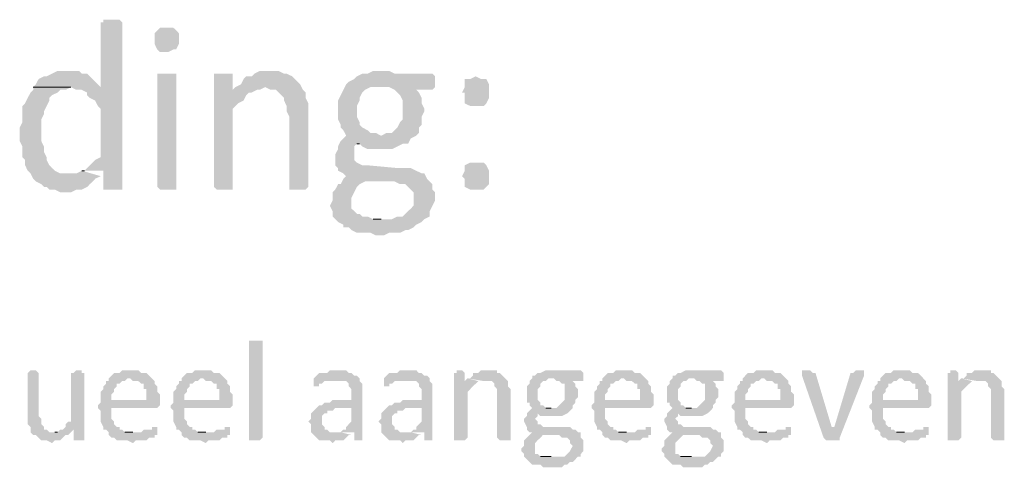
# Model space of a CAD drawing. Header units: millimetres. Extents: x -197899 to 120983, y -4228 to 45370.
# Tile 102 of 200: x -132430 to -130885, y -522 to 180. Entities that reach past the tile are written whole.
import ezdxf

# ---------------------------------------------------------------- set-up
doc = ezdxf.new("R2010")
doc.units = ezdxf.units.MM
for name, color, linetype in [('AL63----', 7, 'Continuous'), ('PDF_Geometry', 8, 'Continuous'), ('PDF_Solid Fills', 8, 'Continuous')]:
    doc.layers.add(name, color=color, linetype=linetype)

# ---------------------------------------------------------------- blocks, each defined once
blk = doc.blocks.new('A$C01523A58')
at = {"layer": 'PDF_Solid Fills'}
for points in [[(29887.2, -28972.9), (29874.6, -28972.9), (29874.6, -28977.2), (29870.3, -28977.2), (29870.3, -29078.8), (29764.5, -29078.8), (29823.8, -29078.8), (29832.3, -29083), (29840.7, -29083), (29849.2, -29087.3), (29849.2, -29091.4), (29853.4, -29095.7), (29861.8, -29099.9), (29866.1, -29108.4), (29870.3, -29112.6), (29870.3, -29188.8), (29861.8, -29193.1), (29857.7, -29197.3), (29857.7, -29197.3), (29849.2, -29205.8), (29844.9, -29210), (29840.7, -29210), (29874.6, -29210), (29874.6, -29239.6), (29904.2, -29239.6), (29904.2, -28977.2), (29904.2, -28977.2), (29900, -28972.9), (29895.7, -28972.9)], [(29976.2, -28985.6), (29963.5, -28985.6), (29959.2, -28989.8), (29959.2, -28989.8), (29955, -28994.1), (29955, -29002.6), (29955, -29011), (29959.2, -29019.5), (29959.2, -29019.5), (29963.5, -29023.7), (29976.2, -29023.7), (29984.6, -29019.5), (29988.9, -29019.5), (29993.1, -29011), (29993.1, -29002.6), (29993.1, -28994.1), (29988.9, -28989.8), (29988.9, -28989.8), (29984.6, -28985.6)], [(29819.5, -29053.4), (29802.6, -29053.4), (29794.1, -29057.6), (29785.7, -29061.8), (29781.4, -29061.8), (29773, -29066), (29768.7, -29074.5), (29764.5, -29078.8), (29870.3, -29078.8), (29866.1, -29074.5), (29857.7, -29066), (29853.4, -29061.8), (29849.2, -29057.6), (29840.7, -29057.6), (29836.4, -29053.4), (29828, -29053.4)], [(29976.2, -29057.6), (29959.2, -29057.6), (29959.2, -29235.4), (29959.2, -29235.4), (29963.5, -29239.6), (29988.9, -29239.6), (29988.9, -29235.4), (29988.9, -29057.6), (29984.6, -29057.6)], [(30060.8, -29057.6), (30048.1, -29057.6), (30048.1, -29235.4), (30048.1, -29235.4), (30052.4, -29239.6), (30077.8, -29239.6), (30077.8, -29235.4), (30077.8, -29112.6), (30082, -29108.4), (30086.2, -29104.2), (30094.7, -29099.9), (30099, -29091.4), (30103.1, -29087.3), (30107.4, -29087.3), (30077.8, -29083), (30077.8, -29057.6), (30069.3, -29057.6)], [(30137, -29053.4), (30120.1, -29053.4), (30111.6, -29057.6), (30107.4, -29061.8), (30099, -29061.8), (30094.7, -29066), (30090.5, -29074.5), (30082, -29078.8), (30128.5, -29078.8), (30137, -29083), (30145.5, -29083), (30149.7, -29087.3), (30158.2, -29095.7), (30158.2, -29099.9), (30162.4, -29108.4), (30162.4, -29116.8), (30166.7, -29125.3), (30166.7, -29235.4), (30166.7, -29239.6), (30192.1, -29239.6), (30196.3, -29235.4), (30196.3, -29129.6), (30196.3, -29104.2), (30192.1, -29095.7), (30192.1, -29087.3), (30187.8, -29083), (30183.6, -29074.5), (30183.6, -29074.5), (30175.1, -29066), (30170.9, -29061.8), (30162.4, -29057.6), (30158.2, -29057.6), (30149.7, -29053.4), (30145.5, -29053.4)], [(30310.6, -29053.4), (30297.9, -29053.4), (30289.4, -29057.6), (30281, -29057.6), (30272.5, -29061.8), (30268.3, -29066), (30259.8, -29070.3), (30259.8, -29070.3), (30255.6, -29074.5), (30310.6, -29078.8), (30323.3, -29078.8), (30331.8, -29083), (30336, -29087.3), (30340.3, -29091.4), (30344.5, -29099.9), (30344.5, -29129.6), (30340.3, -29133.8), (30336, -29142.2), (30331.8, -29146.5), (30327.5, -29150.7), (30319.1, -29150.7), (30310.6, -29155), (30255.6, -29155), (30251.3, -29159.2), (30247.1, -29163.4), (30242.9, -29171.9), (30242.9, -29176.1), (30238.6, -29184.6), (30238.6, -29193.1), (30238.6, -29201.5), (30242.9, -29205.8), (30242.9, -29210), (30251.3, -29214.2), (30255.6, -29218.5), (30251.3, -29222.7), (30285.2, -29226.9), (30331.8, -29226.9), (30340.3, -29231.1), (30348.7, -29231.1), (30352.9, -29235.4), (30357.2, -29239.6), (30361.4, -29243.9), (30361.4, -29265), (30357.2, -29269.3), (30352.9, -29273.5), (30348.7, -29277.7), (30344.5, -29281.9), (30336, -29281.9), (30327.5, -29286.2), (30238.6, -29286.2), (30242.9, -29290.4), (30251.3, -29294.7), (30251.3, -29298.9), (30259.8, -29298.9), (30264, -29303.1), (30272.5, -29307.3), (30293.7, -29307.3), (30302.1, -29311.6), (30314.8, -29311.6), (30323.3, -29307.3), (30340.3, -29307.3), (30348.7, -29303.1), (30352.9, -29303.1), (30361.4, -29298.9), (30365.7, -29294.7), (30374.1, -29290.4), (30374.1, -29290.4), (30378.3, -29286.2), (30386.8, -29281.9), (30386.8, -29273.5), (30391, -29265), (30395.2, -29256.5), (30395.2, -29243.9), (30391, -29239.6), (30391, -29231.1), (30386.8, -29226.9), (30382.6, -29222.7), (30378.3, -29214.2), (30374.1, -29214.2), (30365.7, -29210), (30357.2, -29205.8), (30336, -29205.8), (30289.4, -29201.5), (30281, -29201.5), (30272.5, -29197.3), (30268.3, -29193.1), (30268.3, -29184.6), (30268.3, -29171.9), (30272.5, -29167.6), (30352.9, -29167.6), (30357.2, -29159.2), (30357.2, -29159.2), (30365.7, -29155), (30369.8, -29150.7), (30369.8, -29142.2), (30374.1, -29138), (30374.1, -29125.3), (30378.3, -29116.8), (30378.3, -29112.6), (30374.1, -29104.2), (30374.1, -29095.7), (30374.1, -29095.7), (30369.8, -29087.3), (30365.7, -29083), (30391, -29083), (30395.2, -29078.8), (30395.2, -29061.8), (30391, -29057.6), (30331.8, -29057.6), (30323.3, -29053.4), (30319.1, -29053.4)], [(30458.8, -29061.8), (30458.8, -29061.8), (30450.3, -29066), (30441.8, -29066), (30441.8, -29078.8), (30437.6, -29087.3), (30441.8, -29087.3), (30441.8, -29104.2), (30450.3, -29108.4), (30471.5, -29108.4), (30475.7, -29104.2), (30479.9, -29095.7), (30479.9, -29074.5), (30475.7, -29066), (30467.3, -29066)], [(29764.5, -29078.8), (29764.5, -29083), (29760.3, -29087.3), (29756, -29095.7), (29751.8, -29104.2), (29747.6, -29108.4), (29747.6, -29133.8), (29743.3, -29142.2), (29743.3, -29163.4), (29747.6, -29171.9), (29747.6, -29188.8), (29751.8, -29193.1), (29751.8, -29201.5), (29756, -29210), (29760.3, -29214.2), (29764.5, -29222.7), (29768.7, -29226.9), (29777.2, -29231.1), (29781.4, -29235.4), (29785.7, -29235.4), (29789.9, -29239.6), (29798.4, -29239.6), (29806.9, -29243.9), (29823.8, -29243.9), (29832.3, -29239.6), (29840.7, -29239.6), (29849.2, -29235.4), (29853.4, -29231.1), (29857.7, -29226.9), (29861.8, -29222.7), (29870.3, -29218.5), (29819.5, -29214.2), (29806.9, -29214.2), (29798.4, -29210), (29794.1, -29205.8), (29789.9, -29201.5), (29785.7, -29193.1), (29785.7, -29188.8), (29781.4, -29180.4), (29781.4, -29171.9), (29781.4, -29171.9), (29777.2, -29163.4), (29777.2, -29146.5), (29777.2, -29129.6), (29781.4, -29121.1), (29781.4, -29116.8), (29785.7, -29108.4), (29789.9, -29099.9), (29789.9, -29095.7), (29794.1, -29091.4), (29802.6, -29087.3), (29806.9, -29083), (29815.3, -29083), (29823.8, -29078.8)], [(30082, -29078.8), (30077.8, -29083), (30107.4, -29087.3), (30115.9, -29083), (30120.1, -29083), (30128.5, -29078.8)], [(30255.6, -29074.5), (30251.3, -29083), (30247.1, -29091.4), (30247.1, -29091.4), (30242.9, -29099.9), (30242.9, -29129.6), (30247.1, -29138), (30247.1, -29142.2), (30251.3, -29146.5), (30255.6, -29155), (30310.6, -29155), (30302.1, -29150.7), (30293.7, -29150.7), (30289.4, -29146.5), (30281, -29142.2), (30276.7, -29138), (30276.7, -29133.8), (30272.5, -29125.3), (30272.5, -29108.4), (30276.7, -29099.9), (30276.7, -29095.7), (30281, -29087.3), (30285.2, -29083), (30293.7, -29078.8), (30310.6, -29078.8)], [(30352.9, -29167.6), (30272.5, -29167.6), (30276.7, -29167.6), (30281, -29171.9), (30289.4, -29176.1), (30327.5, -29176.1), (30336, -29171.9), (30336, -29171.9), (30344.5, -29167.6)], [(30458.8, -29197.3), (30450.3, -29197.3), (30441.8, -29201.5), (30441.8, -29210), (30441.8, -29210), (30437.6, -29218.5), (30441.8, -29222.7), (30441.8, -29235.4), (30450.3, -29239.6), (30471.5, -29239.6), (30475.7, -29235.4), (30479.9, -29231.1), (30479.9, -29210), (30475.7, -29201.5), (30471.5, -29197.3), (30467.3, -29197.3)], [(30251.3, -29222.7), (30247.1, -29231.1), (30242.9, -29231.1), (30238.6, -29239.6), (30234.4, -29243.9), (30234.4, -29256.5), (30230.2, -29265), (30230.2, -29265), (30234.4, -29273.5), (30234.4, -29281.9), (30238.6, -29286.2), (30310.6, -29286.2), (30297.9, -29286.2), (30289.4, -29281.9), (30281, -29281.9), (30276.7, -29277.7), (30272.5, -29277.7), (30268.3, -29273.5), (30264, -29269.3), (30264, -29260.8), (30264, -29252.3), (30264, -29252.3), (30268.3, -29243.9), (30268.3, -29243.9), (30272.5, -29235.4), (30276.7, -29231.1), (30285.2, -29226.9)], [(30124.4, -29629.1), (30120.1, -29633.3), (30103.1, -29633.3), (30103.1, -29629.1), (30103.1, -29476.7), (30124.4, -29476.7)], [(29764.5, -29523.2), (29760.3, -29523.2), (29756, -29527.5), (29756, -29591), (29756, -29607.9), (29760.3, -29612.2), (29760.3, -29620.6), (29764.5, -29624.8), (29768.7, -29624.8), (29773, -29629.1), (29777.2, -29633.3), (29785.7, -29633.3), (29794.1, -29637.6), (29798.4, -29633.3), (29806.9, -29633.3), (29811.1, -29629.1), (29811.1, -29629.1), (29815.3, -29624.8), (29819.5, -29624.8), (29823.8, -29620.6), (29789.9, -29620.6), (29785.7, -29616.4), (29781.4, -29616.4), (29781.4, -29612.2), (29781.4, -29612.2), (29777.2, -29607.9), (29777.2, -29603.7), (29777.2, -29599.4), (29773, -29595.2), (29773, -29527.5), (29773, -29527.5), (29768.7, -29523.2)], [(29836.4, -29523.2), (29832.3, -29523.2), (29828, -29527.5), (29823.8, -29527.5), (29823.8, -29603.7), (29819.5, -29603.7), (29815.3, -29607.9), (29815.3, -29612.2), (29811.1, -29616.4), (29828, -29616.4), (29828, -29633.3), (29844.9, -29633.3), (29844.9, -29527.5), (29840.7, -29527.5), (29840.7, -29523.2)], [(29916.9, -29523.2), (29904.2, -29523.2), (29900, -29527.5), (29891.5, -29527.5), (29887.2, -29531.7), (29883.1, -29536), (29883.1, -29540.2), (29878.8, -29540.2), (29878.8, -29544.4), (29874.6, -29548.6), (29874.6, -29552.9), (29870.3, -29557.1), (29870.3, -29569.8), (29887.2, -29569.8), (29887.2, -29561.3), (29891.5, -29557.1), (29891.5, -29552.9), (29895.7, -29548.6), (29895.7, -29544.4), (29900, -29544.4), (29904.2, -29540.2), (29908.5, -29540.2), (29912.6, -29536), (29950.8, -29536), (29946.5, -29531.7), (29942.3, -29527.5), (29933.9, -29527.5), (29929.6, -29523.2), (29921.1, -29523.2)], [(30031.2, -29523.2), (30018.5, -29523.2), (30014.3, -29527.5), (30005.8, -29527.5), (30001.6, -29531.7), (29997.3, -29536), (29997.3, -29540.2), (29993.1, -29540.2), (29993.1, -29544.4), (29988.9, -29548.6), (29988.9, -29552.9), (29984.6, -29557.1), (29984.6, -29569.8), (30001.6, -29569.8), (30001.6, -29561.3), (30005.8, -29557.1), (30005.8, -29552.9), (30010, -29548.6), (30010, -29544.4), (30014.3, -29544.4), (30018.5, -29540.2), (30022.7, -29540.2), (30027, -29536), (30065.1, -29536), (30060.8, -29531.7), (30056.6, -29527.5), (30048.1, -29527.5), (30043.9, -29523.2), (30035.4, -29523.2)], [(30242.9, -29523.2), (30230.2, -29523.2), (30226, -29527.5), (30213.2, -29527.5), (30209, -29531.7), (30209, -29531.7), (30204.8, -29536), (30204.8, -29536), (30238.6, -29540.2), (30255.6, -29540.2), (30259.8, -29544.4), (30259.8, -29548.6), (30264, -29552.9), (30264, -29569.8), (30234.4, -29569.8), (30230.2, -29574), (30221.7, -29574), (30217.5, -29578.3), (30213.2, -29578.3), (30209, -29582.5), (30264, -29582.5), (30264, -29603.7), (30259.8, -29607.9), (30255.6, -29612.2), (30255.6, -29616.4), (30251.3, -29616.4), (30247.1, -29620.6), (30268.3, -29620.6), (30268.3, -29633.3), (30281, -29633.3), (30281, -29544.4), (30281, -29544.4), (30276.7, -29540.2), (30276.7, -29536), (30272.5, -29531.7), (30268.3, -29531.7), (30264, -29527.5), (30259.8, -29527.5), (30255.6, -29523.2), (30247.1, -29523.2)], [(30352.9, -29523.2), (30340.3, -29523.2), (30336, -29527.5), (30323.3, -29527.5), (30319.1, -29531.7), (30319.1, -29531.7), (30314.8, -29536), (30314.8, -29536), (30348.7, -29540.2), (30365.7, -29540.2), (30369.8, -29544.4), (30369.8, -29548.6), (30374.1, -29552.9), (30374.1, -29569.8), (30344.5, -29569.8), (30340.3, -29574), (30331.8, -29574), (30327.5, -29578.3), (30323.3, -29578.3), (30319.1, -29582.5), (30374.1, -29582.5), (30374.1, -29603.7), (30369.8, -29607.9), (30365.7, -29612.2), (30365.7, -29616.4), (30361.4, -29616.4), (30357.2, -29620.6), (30378.3, -29620.6), (30378.3, -29633.3), (30391, -29633.3), (30391, -29544.4), (30391, -29544.4), (30386.8, -29540.2), (30386.8, -29536), (30382.6, -29531.7), (30378.3, -29531.7), (30374.1, -29527.5), (30369.8, -29527.5), (30365.7, -29523.2), (30357.2, -29523.2)], [(30433.4, -29523.2), (30429.1, -29523.2), (30429.1, -29527.5), (30424.9, -29527.5), (30424.9, -29633.3), (30441.8, -29633.3), (30446.1, -29629.1), (30446.1, -29557.1), (30446.1, -29557.1), (30450.3, -29552.9), (30454.5, -29548.6), (30454.5, -29548.6), (30458.8, -29544.4), (30458.8, -29544.4), (30441.8, -29540.2), (30441.8, -29527.5), (30441.8, -29527.5), (30437.6, -29523.2)], [(30475.7, -29523.2), (30467.3, -29523.2), (30463, -29527.5), (30454.5, -29527.5), (30454.5, -29531.7), (30450.3, -29536), (30446.1, -29536), (30471.5, -29540.2), (30484.2, -29540.2), (30488.4, -29544.4), (30488.4, -29548.6), (30488.4, -29548.6), (30492.6, -29552.9), (30492.6, -29557.1), (30492.6, -29629.1), (30496.9, -29633.3), (30513.8, -29633.3), (30513.8, -29569.8), (30513.8, -29552.9), (30509.6, -29548.6), (30509.6, -29540.2), (30505.3, -29536), (30505.3, -29536), (30501.1, -29531.7), (30496.9, -29527.5), (30492.6, -29527.5), (30492.6, -29523.2), (30479.9, -29523.2)], [(30577.3, -29523.2), (30568.8, -29523.2), (30560.4, -29527.5), (30556.1, -29527.5), (30551.9, -29531.7), (30547.7, -29531.7), (30547.7, -29536), (30581.6, -29536), (30585.8, -29540.2), (30590, -29540.2), (30594.2, -29544.4), (30598.5, -29544.4), (30598.5, -29569.8), (30598.5, -29569.8), (30594.2, -29574), (30590, -29578.3), (30590, -29578.3), (30585.8, -29582.5), (30547.7, -29582.5), (30543.4, -29586.8), (30543.4, -29586.8), (30539.2, -29591), (30539.2, -29595.2), (30535, -29599.4), (30535, -29603.7), (30535, -29603.7), (30539.2, -29612.2), (30539.2, -29616.4), (30539.2, -29616.4), (30543.4, -29620.6), (30547.7, -29620.6), (30543.4, -29624.8), (30590, -29624.8), (30594.2, -29629.1), (30602.7, -29629.1), (30606.9, -29633.3), (30606.9, -29637.6), (30611.2, -29641.8), (30611.2, -29641.8), (30606.9, -29650.2), (30606.9, -29650.2), (30602.7, -29654.5), (30602.7, -29654.5), (30598.5, -29658.7), (30535, -29658.7), (30539.2, -29663), (30543.4, -29667.2), (30543.4, -29667.2), (30547.7, -29671.4), (30560.4, -29671.4), (30564.6, -29675.6), (30594.2, -29675.6), (30598.5, -29671.4), (30602.7, -29671.4), (30606.9, -29667.2), (30611.2, -29667.2), (30615.4, -29663), (30615.4, -29663), (30619.6, -29658.7), (30623.9, -29658.7), (30623.9, -29654.5), (30628.1, -29650.2), (30628.1, -29633.3), (30623.9, -29629.1), (30623.9, -29620.6), (30619.6, -29620.6), (30615.4, -29616.4), (30611.2, -29616.4), (30606.9, -29612.2), (30564.6, -29612.2), (30560.4, -29607.9), (30556.1, -29607.9), (30556.1, -29603.7), (30551.9, -29599.4), (30551.9, -29599.4), (30556.1, -29595.2), (30556.1, -29591), (30602.7, -29591), (30606.9, -29586.8), (30606.9, -29586.8), (30611.2, -29582.5), (30611.2, -29578.3), (30615.4, -29574), (30615.4, -29569.8), (30619.6, -29565.6), (30619.6, -29552.9), (30615.4, -29548.6), (30615.4, -29544.4), (30611.2, -29540.2), (30628.1, -29540.2), (30628.1, -29531.7), (30628.1, -29527.5), (30623.9, -29523.2), (30581.6, -29523.2)], [(30691.6, -29523.2), (30678.9, -29523.2), (30674.7, -29527.5), (30666.2, -29527.5), (30661.9, -29531.7), (30657.7, -29536), (30657.7, -29540.2), (30653.5, -29540.2), (30653.5, -29544.4), (30649.3, -29548.6), (30649.3, -29552.9), (30645, -29557.1), (30645, -29569.8), (30661.9, -29569.8), (30661.9, -29561.3), (30666.2, -29557.1), (30666.2, -29552.9), (30670.4, -29548.6), (30670.4, -29544.4), (30674.7, -29544.4), (30678.9, -29540.2), (30683.1, -29540.2), (30687.3, -29536), (30725.5, -29536), (30721.2, -29531.7), (30717, -29527.5), (30708.6, -29527.5), (30704.3, -29523.2), (30695.8, -29523.2)], [(30797.4, -29523.2), (30788.9, -29523.2), (30780.5, -29527.5), (30776.3, -29527.5), (30772, -29531.7), (30767.8, -29531.7), (30767.8, -29536), (30801.7, -29536), (30805.9, -29540.2), (30810.1, -29540.2), (30814.3, -29544.4), (30818.6, -29544.4), (30818.6, -29569.8), (30818.6, -29569.8), (30814.3, -29574), (30810.1, -29578.3), (30810.1, -29578.3), (30805.9, -29582.5), (30767.8, -29582.5), (30763.6, -29586.8), (30763.6, -29586.8), (30759.3, -29591), (30759.3, -29595.2), (30755.1, -29599.4), (30755.1, -29603.7), (30755.1, -29603.7), (30759.3, -29612.2), (30759.3, -29616.4), (30759.3, -29616.4), (30763.6, -29620.6), (30767.8, -29620.6), (30763.6, -29624.8), (30810.1, -29624.8), (30814.3, -29629.1), (30822.8, -29629.1), (30827.1, -29633.3), (30827.1, -29637.6), (30831.3, -29641.8), (30831.3, -29641.8), (30827.1, -29650.2), (30827.1, -29650.2), (30822.8, -29654.5), (30822.8, -29654.5), (30818.6, -29658.7), (30755.1, -29658.7), (30759.3, -29663), (30763.6, -29667.2), (30763.6, -29667.2), (30767.8, -29671.4), (30780.5, -29671.4), (30784.7, -29675.6), (30814.3, -29675.6), (30818.6, -29671.4), (30822.8, -29671.4), (30827.1, -29667.2), (30831.3, -29667.2), (30835.5, -29663), (30835.5, -29663), (30839.8, -29658.7), (30844, -29658.7), (30844, -29654.5), (30848.2, -29650.2), (30848.2, -29633.3), (30844, -29629.1), (30844, -29620.6), (30839.8, -29620.6), (30835.5, -29616.4), (30831.3, -29616.4), (30827.1, -29612.2), (30784.7, -29612.2), (30780.5, -29607.9), (30776.3, -29607.9), (30776.3, -29603.7), (30772, -29599.4), (30772, -29599.4), (30776.3, -29595.2), (30776.3, -29591), (30822.8, -29591), (30827.1, -29586.8), (30827.1, -29586.8), (30831.3, -29582.5), (30831.3, -29578.3), (30835.5, -29574), (30835.5, -29569.8), (30839.8, -29565.6), (30839.8, -29552.9), (30835.5, -29548.6), (30835.5, -29544.4), (30831.3, -29540.2), (30848.2, -29540.2), (30848.2, -29531.7), (30848.2, -29527.5), (30844, -29523.2), (30801.7, -29523.2)], [(30911.7, -29523.2), (30899, -29523.2), (30894.8, -29527.5), (30886.3, -29527.5), (30882.1, -29531.7), (30877.9, -29536), (30877.9, -29540.2), (30873.6, -29540.2), (30873.6, -29544.4), (30869.4, -29548.6), (30869.4, -29552.9), (30865.2, -29557.1), (30865.2, -29569.8), (30882.1, -29569.8), (30882.1, -29561.3), (30886.3, -29557.1), (30886.3, -29552.9), (30890.6, -29548.6), (30890.6, -29544.4), (30894.8, -29544.4), (30899, -29540.2), (30903.3, -29540.2), (30907.5, -29536), (30945.6, -29536), (30941.4, -29531.7), (30937.1, -29527.5), (30928.6, -29527.5), (30924.4, -29523.2), (30916, -29523.2)], [(30979.5, -29523.2), (30971, -29523.2), (30971, -29527.5), (30971, -29531.7), (30971, -29531.7), (31004.9, -29629.1), (31021.8, -29612.2), (31017.6, -29612.2), (30992.2, -29527.5), (30987.9, -29527.5), (30983.7, -29523.2), (30983.7, -29523.2)], [(31059.9, -29523.2), (31055.6, -29523.2), (31051.4, -29527.5), (31047.2, -29527.5), (31021.8, -29612.2), (31021.8, -29612.2), (31004.9, -29629.1), (31009.1, -29633.3), (31030.2, -29633.3), (31030.2, -29629.1), (31068.4, -29531.7), (31068.4, -29527.5), (31068.4, -29523.2), (31064.1, -29523.2)], [(31127.6, -29523.2), (31114.9, -29523.2), (31110.7, -29527.5), (31102.2, -29527.5), (31098, -29531.7), (31093.8, -29536), (31093.8, -29540.2), (31089.5, -29540.2), (31089.5, -29544.4), (31085.3, -29548.6), (31085.3, -29552.9), (31081, -29557.1), (31081, -29569.8), (31098, -29569.8), (31098, -29561.3), (31102.2, -29557.1), (31102.2, -29552.9), (31106.5, -29548.6), (31106.5, -29544.4), (31110.7, -29544.4), (31114.9, -29540.2), (31119.2, -29540.2), (31123.4, -29536), (31161.5, -29536), (31157.3, -29531.7), (31153, -29527.5), (31144.6, -29527.5), (31140.3, -29523.2), (31131.9, -29523.2)], [(31208.1, -29523.2), (31203.8, -29523.2), (31203.8, -29527.5), (31199.6, -29527.5), (31199.6, -29633.3), (31216.6, -29633.3), (31220.8, -29629.1), (31220.8, -29557.1), (31220.8, -29557.1), (31225, -29552.9), (31229.2, -29548.6), (31229.2, -29548.6), (31233.5, -29544.4), (31233.5, -29544.4), (31216.6, -29540.2), (31216.6, -29527.5), (31216.6, -29527.5), (31212.3, -29523.2)], [(31250.4, -29523.2), (31242, -29523.2), (31237.7, -29527.5), (31229.2, -29527.5), (31229.2, -29531.7), (31225, -29536), (31220.8, -29536), (31246.1, -29540.2), (31258.9, -29540.2), (31263.1, -29544.4), (31263.1, -29548.6), (31263.1, -29548.6), (31267.4, -29552.9), (31267.4, -29557.1), (31267.4, -29629.1), (31271.5, -29633.3), (31288.5, -29633.3), (31288.5, -29569.8), (31288.5, -29552.9), (31284.3, -29548.6), (31284.3, -29540.2), (31280, -29536), (31280, -29536), (31275.8, -29531.7), (31271.5, -29527.5), (31267.4, -29527.5), (31267.4, -29523.2), (31254.6, -29523.2)], [(29950.8, -29536), (29916.9, -29536), (29921.1, -29540.2), (29929.6, -29540.2), (29933.9, -29544.4), (29938.1, -29544.4), (29938.1, -29552.9), (29942.3, -29552.9), (29942.3, -29569.8), (29870.3, -29569.8), (29870.3, -29574), (29866.1, -29578.3), (29866.1, -29582.5), (29870.3, -29586.8), (29870.3, -29603.7), (29870.3, -29603.7), (29874.6, -29612.2), (29874.6, -29616.4), (29878.8, -29616.4), (29883.1, -29620.6), (29921.1, -29620.6), (29908.5, -29620.6), (29904.2, -29616.4), (29900, -29616.4), (29900, -29612.2), (29895.7, -29612.2), (29891.5, -29607.9), (29891.5, -29603.7), (29887.2, -29599.4), (29887.2, -29582.5), (29959.2, -29582.5), (29963.5, -29578.3), (29963.5, -29569.8), (29963.5, -29561.3), (29959.2, -29557.1), (29959.2, -29548.6), (29955, -29544.4), (29955, -29540.2)], [(30065.1, -29536), (30031.2, -29536), (30035.4, -29540.2), (30043.9, -29540.2), (30048.1, -29544.4), (30052.4, -29544.4), (30052.4, -29552.9), (30056.6, -29552.9), (30056.6, -29569.8), (29984.6, -29569.8), (29984.6, -29574), (29980.4, -29578.3), (29980.4, -29582.5), (29984.6, -29586.8), (29984.6, -29603.7), (29984.6, -29603.7), (29988.9, -29612.2), (29988.9, -29616.4), (29993.1, -29616.4), (29997.3, -29620.6), (30035.4, -29620.6), (30022.7, -29620.6), (30018.5, -29616.4), (30014.3, -29616.4), (30014.3, -29612.2), (30010, -29612.2), (30005.8, -29607.9), (30005.8, -29603.7), (30001.6, -29599.4), (30001.6, -29582.5), (30073.6, -29582.5), (30077.8, -29578.3), (30077.8, -29569.8), (30077.8, -29561.3), (30073.6, -29557.1), (30073.6, -29548.6), (30069.3, -29544.4), (30069.3, -29540.2)], [(30204.8, -29536), (30204.8, -29548.6), (30213.2, -29548.6), (30213.2, -29544.4), (30217.5, -29544.4), (30221.7, -29540.2), (30238.6, -29540.2)], [(30314.8, -29536), (30314.8, -29548.6), (30323.3, -29548.6), (30323.3, -29544.4), (30327.5, -29544.4), (30331.8, -29540.2), (30348.7, -29540.2)], [(30547.7, -29536), (30543.4, -29540.2), (30543.4, -29544.4), (30539.2, -29548.6), (30539.2, -29574), (30543.4, -29574), (30543.4, -29578.3), (30547.7, -29582.5), (30577.3, -29582.5), (30568.8, -29582.5), (30564.6, -29578.3), (30560.4, -29578.3), (30560.4, -29574), (30556.1, -29569.8), (30556.1, -29552.9), (30560.4, -29548.6), (30560.4, -29544.4), (30564.6, -29540.2), (30568.8, -29540.2), (30573.1, -29536), (30577.3, -29536)], [(30725.5, -29536), (30691.6, -29536), (30695.8, -29540.2), (30704.3, -29540.2), (30708.6, -29544.4), (30712.8, -29544.4), (30712.8, -29552.9), (30717, -29552.9), (30717, -29569.8), (30645, -29569.8), (30645, -29574), (30640.8, -29578.3), (30640.8, -29582.5), (30645, -29586.8), (30645, -29603.7), (30645, -29603.7), (30649.3, -29612.2), (30649.3, -29616.4), (30653.5, -29616.4), (30657.7, -29620.6), (30695.8, -29620.6), (30683.1, -29620.6), (30678.9, -29616.4), (30674.7, -29616.4), (30674.7, -29612.2), (30670.4, -29612.2), (30666.2, -29607.9), (30666.2, -29603.7), (30661.9, -29599.4), (30661.9, -29582.5), (30734, -29582.5), (30738.2, -29578.3), (30738.2, -29569.8), (30738.2, -29561.3), (30734, -29557.1), (30734, -29548.6), (30729.7, -29544.4), (30729.7, -29540.2)], [(30767.8, -29536), (30763.6, -29540.2), (30763.6, -29544.4), (30759.3, -29548.6), (30759.3, -29574), (30763.6, -29574), (30763.6, -29578.3), (30767.8, -29582.5), (30797.4, -29582.5), (30788.9, -29582.5), (30784.7, -29578.3), (30780.5, -29578.3), (30780.5, -29574), (30776.3, -29569.8), (30776.3, -29552.9), (30780.5, -29548.6), (30780.5, -29544.4), (30784.7, -29540.2), (30788.9, -29540.2), (30793.2, -29536), (30797.4, -29536)], [(30945.6, -29536), (30911.7, -29536), (30916, -29540.2), (30924.4, -29540.2), (30928.6, -29544.4), (30932.9, -29544.4), (30932.9, -29552.9), (30937.1, -29552.9), (30937.1, -29569.8), (30865.2, -29569.8), (30865.2, -29574), (30860.9, -29578.3), (30860.9, -29582.5), (30865.2, -29586.8), (30865.2, -29603.7), (30865.2, -29603.7), (30869.4, -29612.2), (30869.4, -29616.4), (30873.6, -29616.4), (30877.9, -29620.6), (30916, -29620.6), (30903.3, -29620.6), (30899, -29616.4), (30894.8, -29616.4), (30894.8, -29612.2), (30890.6, -29612.2), (30886.3, -29607.9), (30886.3, -29603.7), (30882.1, -29599.4), (30882.1, -29582.5), (30954, -29582.5), (30958.3, -29578.3), (30958.3, -29569.8), (30958.3, -29561.3), (30954, -29557.1), (30954, -29548.6), (30949.8, -29544.4), (30949.8, -29540.2)], [(31161.5, -29536), (31127.6, -29536), (31131.9, -29540.2), (31140.3, -29540.2), (31144.6, -29544.4), (31148.8, -29544.4), (31148.8, -29552.9), (31153, -29552.9), (31153, -29569.8), (31081, -29569.8), (31081, -29574), (31076.8, -29578.3), (31076.8, -29582.5), (31081, -29586.8), (31081, -29603.7), (31081, -29603.7), (31085.3, -29612.2), (31085.3, -29616.4), (31089.5, -29616.4), (31093.8, -29620.6), (31131.9, -29620.6), (31119.2, -29620.6), (31114.9, -29616.4), (31110.7, -29616.4), (31110.7, -29612.2), (31106.5, -29612.2), (31102.2, -29607.9), (31102.2, -29603.7), (31098, -29599.4), (31098, -29582.5), (31170, -29582.5), (31174.2, -29578.3), (31174.2, -29569.8), (31174.2, -29561.3), (31170, -29557.1), (31170, -29548.6), (31165.7, -29544.4), (31165.7, -29540.2)], [(30209, -29582.5), (30204.8, -29586.8), (30200.6, -29591), (30200.6, -29599.4), (30196.3, -29603.7), (30200.6, -29607.9), (30200.6, -29620.6), (30204.8, -29624.8), (30209, -29629.1), (30209, -29629.1), (30213.2, -29633.3), (30230.2, -29633.3), (30234.4, -29637.6), (30238.6, -29633.3), (30251.3, -29633.3), (30255.6, -29629.1), (30259.8, -29624.8), (30264, -29624.8), (30238.6, -29620.6), (30230.2, -29620.6), (30226, -29616.4), (30221.7, -29616.4), (30221.7, -29612.2), (30217.5, -29607.9), (30217.5, -29595.2), (30221.7, -29591), (30226, -29591), (30226, -29586.8), (30234.4, -29586.8), (30238.6, -29582.5), (30264, -29582.5)], [(30319.1, -29582.5), (30314.8, -29586.8), (30310.6, -29591), (30310.6, -29599.4), (30306.4, -29603.7), (30310.6, -29607.9), (30310.6, -29620.6), (30314.8, -29624.8), (30319.1, -29629.1), (30319.1, -29629.1), (30323.3, -29633.3), (30340.3, -29633.3), (30344.5, -29637.6), (30348.7, -29633.3), (30361.4, -29633.3), (30365.7, -29629.1), (30369.8, -29624.8), (30374.1, -29624.8), (30348.7, -29620.6), (30340.3, -29620.6), (30336, -29616.4), (30331.8, -29616.4), (30331.8, -29612.2), (30327.5, -29607.9), (30327.5, -29595.2), (30331.8, -29591), (30336, -29591), (30336, -29586.8), (30344.5, -29586.8), (30348.7, -29582.5), (30374.1, -29582.5)], [(29811.1, -29616.4), (29806.9, -29616.4), (29802.6, -29620.6), (29798.4, -29620.6), (29823.8, -29620.6), (29828, -29616.4)], [(29955, -29612.2), (29950.8, -29612.2), (29950.8, -29616.4), (29938.1, -29616.4), (29933.9, -29620.6), (29883.1, -29620.6), (29883.1, -29624.8), (29887.2, -29629.1), (29891.5, -29629.1), (29895.7, -29633.3), (29912.6, -29633.3), (29921.1, -29637.6), (29925.4, -29633.3), (29942.3, -29633.3), (29946.5, -29629.1), (29955, -29629.1), (29955, -29624.8), (29959.2, -29624.8), (29959.2, -29620.6), (29959.2, -29612.2)], [(30069.3, -29612.2), (30065.1, -29612.2), (30065.1, -29616.4), (30052.4, -29616.4), (30048.1, -29620.6), (29997.3, -29620.6), (29997.3, -29624.8), (30001.6, -29629.1), (30005.8, -29629.1), (30010, -29633.3), (30027, -29633.3), (30035.4, -29637.6), (30039.7, -29633.3), (30056.6, -29633.3), (30060.8, -29629.1), (30069.3, -29629.1), (30069.3, -29624.8), (30073.6, -29624.8), (30073.6, -29620.6), (30073.6, -29612.2)], [(30729.7, -29612.2), (30725.5, -29612.2), (30725.5, -29616.4), (30712.8, -29616.4), (30708.6, -29620.6), (30657.7, -29620.6), (30657.7, -29624.8), (30661.9, -29629.1), (30666.2, -29629.1), (30670.4, -29633.3), (30687.3, -29633.3), (30695.8, -29637.6), (30700.1, -29633.3), (30717, -29633.3), (30721.2, -29629.1), (30729.7, -29629.1), (30729.7, -29624.8), (30734, -29624.8), (30734, -29620.6), (30734, -29612.2)], [(30949.8, -29612.2), (30945.6, -29612.2), (30945.6, -29616.4), (30932.9, -29616.4), (30928.6, -29620.6), (30877.9, -29620.6), (30877.9, -29624.8), (30882.1, -29629.1), (30886.3, -29629.1), (30890.6, -29633.3), (30907.5, -29633.3), (30916, -29637.6), (30920.2, -29633.3), (30937.1, -29633.3), (30941.4, -29629.1), (30949.8, -29629.1), (30949.8, -29624.8), (30954, -29624.8), (30954, -29620.6), (30954, -29612.2)], [(31165.7, -29612.2), (31161.5, -29612.2), (31161.5, -29616.4), (31148.8, -29616.4), (31144.6, -29620.6), (31093.8, -29620.6), (31093.8, -29624.8), (31098, -29629.1), (31102.2, -29629.1), (31106.5, -29633.3), (31123.4, -29633.3), (31131.9, -29637.6), (31136.1, -29633.3), (31153, -29633.3), (31157.3, -29629.1), (31165.7, -29629.1), (31165.7, -29624.8), (31170, -29624.8), (31170, -29620.6), (31170, -29612.2)], [(30543.4, -29624.8), (30539.2, -29629.1), (30539.2, -29629.1), (30535, -29633.3), (30535, -29641.8), (30535, -29641.8), (30530.7, -29646), (30530.7, -29650.2), (30535, -29654.5), (30535, -29658.7), (30577.3, -29658.7), (30560.4, -29658.7), (30556.1, -29654.5), (30551.9, -29654.5), (30551.9, -29646), (30551.9, -29641.8), (30551.9, -29637.6), (30556.1, -29633.3), (30556.1, -29633.3), (30560.4, -29629.1), (30564.6, -29624.8)], [(30763.6, -29624.8), (30759.3, -29629.1), (30759.3, -29629.1), (30755.1, -29633.3), (30755.1, -29641.8), (30755.1, -29641.8), (30750.9, -29646), (30750.9, -29650.2), (30755.1, -29654.5), (30755.1, -29658.7), (30797.4, -29658.7), (30780.5, -29658.7), (30776.3, -29654.5), (30772, -29654.5), (30772, -29646), (30772, -29641.8), (30772, -29637.6), (30776.3, -29633.3), (30776.3, -29633.3), (30780.5, -29629.1), (30784.7, -29624.8)]]:
    blk.add_hatch(color=7, dxfattribs=at).paths.add_polyline_path(points)
at = {"layer": 'PDF_Geometry', "color": 7, "lineweight": 0}
for points in [[(29764.5, -29078.8), (29823.8, -29078.8)], [(30272.5, -29167.6), (30276.7, -29167.6)], [(29844.9, -29210), (29840.7, -29210)], [(30310.6, -29286.2), (30297.9, -29286.2)], [(30577.3, -29582.5), (30568.8, -29582.5)], [(30797.4, -29582.5), (30788.9, -29582.5)], [(29802.6, -29620.6), (29798.4, -29620.6)], [(29921.1, -29620.6), (29908.5, -29620.6)], [(30035.4, -29620.6), (30022.7, -29620.6)], [(30695.8, -29620.6), (30683.1, -29620.6)], [(30916, -29620.6), (30903.3, -29620.6)], [(31131.9, -29620.6), (31119.2, -29620.6)], [(30577.3, -29658.7), (30560.4, -29658.7)], [(30797.4, -29658.7), (30780.5, -29658.7)]]:
    blk.add_lwpolyline(points, dxfattribs=at)
at = {"layer": 'PDF_Solid Fills', "color": 7}
for points in [[(29840.7, -29210), (29832.3, -29214.2), (29870.3, -29218.5), (29819.5, -29214.2)], [(30446.1, -29536), (30441.8, -29540.2), (30463, -29540.2), (30458.8, -29544.4)], [(31220.8, -29536), (31216.6, -29540.2), (31237.7, -29540.2), (31233.5, -29544.4)], [(30602.7, -29591), (30556.1, -29591), (30594.2, -29595.2), (30560.4, -29595.2)], [(30822.8, -29591), (30776.3, -29591), (30814.3, -29595.2), (30780.5, -29595.2)], [(30247.1, -29620.6), (30238.6, -29620.6), (30264, -29624.8)], [(30357.2, -29620.6), (30348.7, -29620.6), (30374.1, -29624.8)]]:
    blk.add_solid(points, dxfattribs=at)

msp = doc.modelspace()

# ---------------------------------------------------------------- block references
at = {"layer": 'AL63----'}
msp.add_blockref('A$C01523A58', (-162173.6, 29153.2), dxfattribs=at)

doc.saveas('drawing.dxf')
